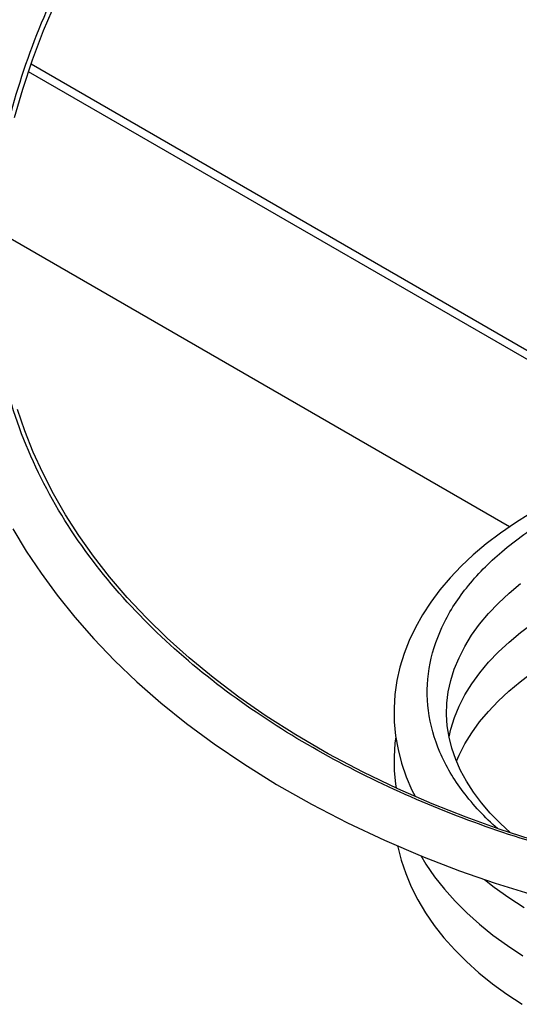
# Model space of a CAD drawing. Header units: millimetres. Extents: x 230 to 1786, y 331 to 2484.
# Tile 5 of 18: x 905 to 1238, y 386 to 1043. Entities that reach past the tile are written whole.
import ezdxf

# ---------------------------------------------------------------- set-up
doc = ezdxf.new("R2010")
doc.units = ezdxf.units.MM
doc.header["$LTSCALE"] = 183.04178
for name, color, linetype in [('00_COMPONENTS_11', 7, 'CONTINUOUS'), ('00_COMPONENTS_16', 7, 'CONTINUOUS'), ('00_COMPONENTS_4', 7, 'CONTINUOUS')]:
    doc.layers.add(name, color=color, linetype=linetype)

msp = doc.modelspace()

# ---------------------------------------------------------------- linework, layer by layer
at = {"layer": '00_COMPONENTS_11', "color": 7, "linetype": 'Continuous'}
msp.add_line((1156.01, 532.15), (1155.82, 530.85), dxfattribs=at)
for points in [[(901.9, 977.78), (907.32, 996.79), (913.77, 1016.16), (921.25, 1035.84), (929.78, 1055.79), (938.4, 1074)], [(1246.29, 496.21), (1225.01, 503.16), (1202.92, 511.12), (1180.25, 520.12), (1157.46, 530.06), (1134.22, 541.2), (1111, 553.47), (1089.29, 566.08), (1069.61, 578.61), (1051.35, 591.29), (1034.25, 604.2), (1018.29, 617.33), (1003.5, 630.58), (989.74, 644.02), (976.98, 657.63), (965.24, 671.34), (954.47, 685.15), (944.66, 699), (935.8, 712.84), (927.79, 726.77), (920.62, 740.73), (914.27, 754.67), (908.64, 768.79), (903.73, 783.03)], [(1244.9, 713.16), (1235.81, 707.48), (1225.76, 700.58), (1216.37, 693.43), (1207.66, 686.06), (1199.61, 678.49), (1192.2, 670.7), (1185.44, 662.72), (1179.35, 654.55), (1173.9, 646.2), (1169.11, 637.69), (1165.01, 629.02), (1161.58, 620.21), (1158.84, 611.26), (1156.81, 602.21), (1155.5, 593.07), (1154.91, 583.87), (1155.06, 574.64), (1155.94, 565.42), (1157.56, 556.24), (1159.91, 547.13), (1162.99, 538.1), (1166.79, 529.19), (1168.91, 525.07)], [(900.8, 703.38), (909.68, 688.63), (919.49, 673.88), (930.26, 659.2), (941.96, 644.65), (954.7, 630.15), (968.52, 615.75), (983.42, 601.52), (999.48, 587.44), (1016.6, 573.64), (1034.86, 560.1), (1054.63, 546.62), (1076.4, 533.03), (1099.79, 519.75), (1123.83, 507.33), (1148.53, 495.74), (1173.82, 484.98), (1198.57, 475.45), (1222.34, 467.18), (1245.45, 459.93)], [(1232.62, 500.68), (1225.63, 507.1), (1219.08, 513.87), (1213.15, 520.8), (1207.86, 527.88), (1203.24, 535.07), (1199.29, 542.36), (1196.03, 549.71), (1193.45, 557.12), (1191.57, 564.59), (1190.38, 572.1), (1189.89, 579.63), (1190.1, 587.17), (1191.03, 594.72), (1192.67, 602.3), (1195.06, 609.9), (1198.19, 617.5), (1202.04, 625.02), (1206.63, 632.46), (1211.93, 639.79), (1217.89, 646.93), (1224.47, 653.85), (1231.64, 660.55), (1239.28, 666.93)], [(1191.55, 564.73), (1192.68, 569.9), (1195.09, 577.53), (1198.25, 585.12), (1202.13, 592.63), (1206.72, 600.05), (1212.02, 607.35), (1217.96, 614.44), (1224.51, 621.32), (1231.64, 627.97), (1239.25, 634.32), (1247.27, 640.34), (1255.67, 646.05), (1262.81, 650.5)], [(1196.55, 548.54), (1198.23, 552.58), (1202.09, 560.04), (1206.66, 567.4), (1211.91, 574.64), (1217.8, 581.69), (1224.3, 588.54), (1231.37, 595.16), (1238.97, 601.51), (1247.02, 607.57), (1255.49, 613.35), (1262.76, 617.87)], [(1156.06, 564.75), (1155.45, 560.52), (1154.86, 551.39), (1154.99, 542.23), (1155.85, 533.07), (1156.27, 530.63)], [(1157.25, 492.03), (1157.37, 491.38), (1159.65, 482.39), (1162.64, 473.47), (1166.35, 464.64), (1170.76, 455.92), (1175.87, 447.35), (1181.68, 438.92), (1188.16, 430.68), (1195.31, 422.65), (1203.1, 414.85), (1211.52, 407.3), (1220.54, 400.02), (1230.14, 393.03), (1240.3, 386.33)], [(1172.65, 485.48), (1176.09, 479.72), (1181.92, 471.3), (1188.43, 463.06), (1195.59, 455.04), (1203.39, 447.26), (1211.82, 439.72), (1220.85, 432.45), (1230.49, 425.46), (1240.69, 418.76)], [(1215.22, 469.66), (1221.66, 464.52), (1231.35, 457.54), (1241.59, 450.88)]]:
    msp.add_lwpolyline(points, dxfattribs=at)
for points, knots in [([(1528.4, 468.59), (1484.37, 461.25), (1393.81, 460.6), (1262.63, 486.2), (1138.81, 532.78), (1027.16, 600.56), (950.76, 678.94), (909.08, 754.82), (889.78, 817.34), (883.77, 882.95), (892.66, 971.43), (915.73, 1035.28), (935.55, 1075.34)], [0, 0, 0, 0, 0.127252, 0.254771, 0.379472, 0.502419, 0.624656, 0.686056, 0.747698, 0.809808, 0.872572, 1, 1, 1, 1]), ([(1223.84, 503.53), (1215.46, 510.95), (1200.59, 526.6), (1184.53, 553.42), (1176.48, 581.8), (1176.96, 610.7), (1185.93, 638.92), (1202.83, 665.48), (1226.91, 689.72), (1246.39, 703.38), (1257, 709.75)], [0, 0, 0, 0, 0.133447, 0.255401, 0.369344, 0.480556, 0.595014, 0.717871, 0.85243, 1, 1, 1, 1])]:
    msp.add_open_spline(points, degree=3, knots=knots, dxfattribs=at)
at = {"layer": '00_COMPONENTS_16', "color": 7, "linetype": 'Continuous'}
for p, q in [((1284.81, 792.63), (911.17, 1008.35)), ((1231.89, 704.79), (889.6, 902.41))]:
    msp.add_line(p, q, dxfattribs=at)
at = {"layer": '00_COMPONENTS_4', "color": 7, "linetype": 'Continuous'}
msp.add_line((912.88, 1013.49), (1284.81, 798.76), dxfattribs=at)

doc.saveas('drawing.dxf')
